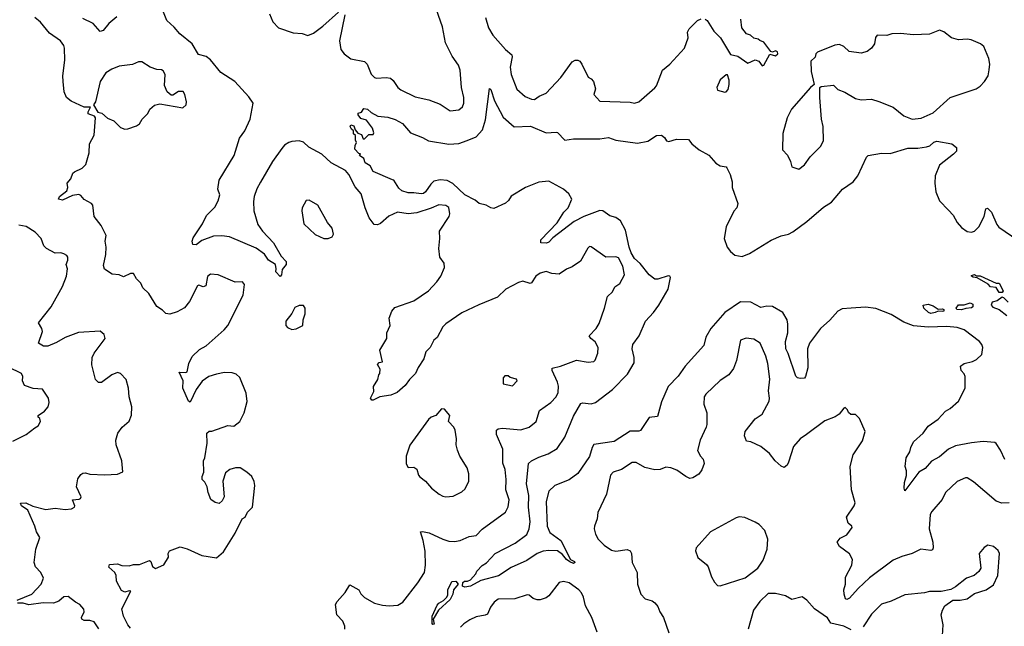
# Model space of a CAD drawing. Extents: x 1954678 to 2060275, y 904822 to 1016299.
# Tile 128 of 256: x 2019061 to 2025840, y 949475 to 953651. Entities that reach past the tile are written whole.
import ezdxf

# ---------------------------------------------------------------- set-up
doc = ezdxf.new("R2010")
doc.units = 0

msp = doc.modelspace()

# ---------------------------------------------------------------- linework, layer by layer
at = {"layer": '0CON20XD'}
for points in [[(2021298.6, 953685), (2021263.1, 953505), (2021273.1, 953445), (2021294.6, 953414.6), (2021340.3, 953380.3), (2021435, 953364), (2021452.5, 953345), (2021482, 953275), (2021503, 953253), (2021517.7, 953247.7), (2021585, 953252.5), (2021615, 953248), (2021633, 953233), (2021665, 953183.8), (2021685, 953167.5), (2021785, 953120), (2021878.3, 953098.3), (2021955, 953069.2), (2022025, 953024), (2022085, 953030.8), (2022110.3, 953049.7), (2022120, 953075), (2022118.6, 953115), (2022102.5, 953185), (2022093.5, 953303.5), (2022082, 953338), (2022039.3, 953399.3), (2021992.4, 953492.4), (2021971.9, 953601.9), (2021915.5, 953765)], [(2021879.3, 950119.3), (2021973.8, 950073.8), (2022015, 950060.6), (2022055, 950057.8), (2022094.5, 950065.5), (2022155, 950092.5), (2022205, 950098.8), (2022245.5, 950144.5), (2022405, 950260.8), (2022425, 950296.7), (2022431.1, 950345), (2022408.2, 950415), (2022410.9, 950485), (2022402.7, 950555), (2022388.6, 950598.6), (2022387.5, 950695), (2022344.7, 950795), (2022343.8, 950825), (2022356.2, 950833.8), (2022385, 950838.8), (2022512.1, 950827.9), (2022568, 950845), (2022617.5, 950885), (2022638.9, 950961.1), (2022717.5, 951015), (2022754.6, 951055.4), (2022767.8, 951085), (2022771.3, 951128.7), (2022765, 951156), (2022727.1, 951235), (2022727.5, 951252.5), (2022785, 951266.5), (2022895, 951307.5), (2022975, 951292), (2023015, 951298.8), (2023024.1, 951305.9), (2023042.5, 951355), (2023044.2, 951395), (2023023, 951433), (2022993.8, 951455), (2022981.2, 951475), (2023030, 951525), (2023050.3, 951559.7), (2023088.6, 951665), (2023108.6, 951745), (2023143, 951777), (2023158.8, 951811.2), (2023193.8, 951835), (2023224.2, 951895), (2023214.3, 951955), (2023185, 952011.2), (2023165, 952018), (2023096.1, 952016.1), (2022995, 952088), (2022985, 952088.8), (2022972.7, 952077.3), (2022921.2, 951988.8), (2022865, 951949.2), (2022825, 951932.5), (2022775, 951900), (2022725, 951904.3), (2022685, 951917.1), (2022645, 951906.2), (2022614.5, 951885), (2022585, 951839.2), (2022575, 951835.7), (2022525, 951850), (2022495, 951841.9), (2022409.2, 951795), (2022350.5, 951739.5), (2022221.3, 951688.7), (2022105, 951631.9), (2021995, 951557.1), (2021975, 951535.7), (2021935, 951462.5), (2021913.3, 951445), (2021888, 951395), (2021858, 951365), (2021844.4, 951315), (2021803.8, 951256.2), (2021785.5, 951215), (2021745.3, 951174.7), (2021715, 951133.1), (2021660, 951085), (2021617.5, 951065), (2021540, 951055), (2021495, 951032.5), (2021485, 951032.5), (2021477.5, 951045), (2021499.3, 951090.7), (2021497.5, 951125), (2021525.9, 951174.1), (2021533, 951207), (2021540, 951215), (2021542.5, 951245), (2021523.6, 951276.4), (2021535, 951290), (2021560, 951295), (2021540, 951375), (2021588.8, 951455), (2021588.8, 951495), (2021611.2, 951545), (2021603.9, 951596.1), (2021623.3, 951645), (2021645, 951668.8), (2021775, 951716), (2021876, 951785), (2021934.2, 951845), (2021960.8, 951885), (2021985.8, 951945), (2021983.8, 951975), (2021953.8, 952015), (2021946.2, 952075), (2021953.8, 952145), (2021951.2, 952195), (2022018.1, 952295), (2022021.9, 952315), (2022015, 952356.7), (2021995, 952372.5), (2021945.8, 952375.8), (2021895, 952353.1), (2021795, 952321.2), (2021735, 952313.9), (2021663.3, 952325), (2021602.6, 952297.4), (2021545, 952247.1), (2021525, 952238.6), (2021501.3, 952241.3), (2021466.9, 952286.9), (2021439.5, 952355), (2021412.2, 952452.2), (2021369.8, 952499.8), (2021326.9, 952585), (2021305, 952613.1), (2021205.8, 952665.8), (2021141.4, 952725), (2021052.4, 952772.4), (2021015, 952807.5), (2020986.4, 952816.4), (2020935, 952813.2), (2020915, 952806), (2020885, 952786.4), (2020866.4, 952765), (2020801.2, 952675), (2020718.2, 952531.8), (2020693.6, 952486.4), (2020676, 952434), (2020670.2, 952399.8), (2020672.1, 952335), (2020701.3, 952241.3), (2020731.9, 952195), (2020808.2, 952115), (2020862.2, 952022.2), (2020896, 951985), (2020896, 951965), (2020868.8, 951931.2), (2020863.3, 951895), (2020855, 951882.5), (2020824, 951915), (2020828, 951935), (2020822.2, 951965), (2020774.8, 951994.8), (2020747, 952037), (2020688.6, 952078.6), (2020506.7, 952155), (2020453.4, 952163.4), (2020395, 952161.1), (2020315, 952130), (2020275, 952101.8), (2020254.1, 952104.1), (2020247.5, 952125), (2020255, 952148), (2020320.6, 952245), (2020347.8, 952302.2), (2020405, 952359.2), (2020426.9, 952403.1), (2020438.6, 952445), (2020424.6, 952485), (2020435.2, 952545), (2020538.9, 952715), (2020575.4, 952834.6), (2020611.1, 952885), (2020647.8, 952965), (2020668, 953075), (2020638.6, 953118.6), (2020541.5, 953225), (2020447.1, 953287.1), (2020375, 953375.3), (2020345, 953397.1), (2020291.5, 953411.5), (2020248.8, 953485), (2020163.3, 953553.3), (2020125, 953599.7), (2020074.8, 953644.8), (2020046.5, 953713.5)], [(2020780.9, 953690.9), (2020805, 953636.2), (2020842, 953595), (2020945, 953560), (2021005, 953555.8), (2021045, 953542.5), (2021085, 953557.5), (2021147.5, 953605), (2021255, 953702)], [(2019825, 949462), (2019805, 949483.8), (2019775.4, 949545), (2019764.5, 949595), (2019826.2, 949716.2), (2019815, 949720), (2019785, 949710.8), (2019761.2, 949721.2), (2019727.5, 949785), (2019726.2, 949825), (2019716.2, 949845), (2019675, 949882.5), (2019680.3, 949899.7), (2019735, 949904.2), (2019765, 949893.5), (2019815, 949890.8), (2019845, 949900), (2019885, 949899.2), (2019955, 949927.5), (2019965, 949920), (2019975.9, 949885.9), (2019996.4, 949873.6), (2020053, 949897), (2020085, 949950), (2020082.5, 949975), (2020092.5, 949995), (2020165, 950022.5), (2020215, 950008.1), (2020315, 949962.5), (2020415, 949946.7), (2020465, 949987.5), (2020544, 950115), (2020592.5, 950215), (2020613, 950227), (2020630.5, 950259.5), (2020664.1, 950295.9), (2020680.8, 950445), (2020675, 950472.5), (2020658.8, 950505), (2020625, 950536.7), (2020580, 950565), (2020546.4, 950566.4), (2020507.5, 950555), (2020478.3, 950531.7), (2020458.8, 950475), (2020468.8, 950365), (2020455, 950337.5), (2020435, 950320), (2020406.1, 950326.1), (2020377.7, 950347.7), (2020359.2, 950395), (2020351.2, 950435), (2020336.2, 950466.2), (2020317.5, 950485), (2020317.5, 950505), (2020330, 950535), (2020327.5, 950615), (2020336.7, 950635), (2020352.5, 950735), (2020350, 950805), (2020365, 950817.5), (2020385, 950817.5), (2020495, 950856.7), (2020536.4, 950853.6), (2020576.4, 950883.6), (2020606, 950945), (2020628.1, 951021.9), (2020620.5, 951080.5), (2020577.6, 951187.6), (2020550.9, 951210.9), (2020525, 951220), (2020471.7, 951221.7), (2020415, 951211.1), (2020363.8, 951195), (2020317.3, 951162.7), (2020275.7, 951105), (2020235, 951017.5), (2020222.5, 951025), (2020183.3, 951115), (2020186.7, 951165), (2020160, 951225), (2020205, 951221.2), (2020213.9, 951226.1), (2020225.9, 951284.1), (2020248, 951332), (2020299.7, 951380.3), (2020344.3, 951405.7), (2020469.2, 951515), (2020494.2, 951545), (2020598.6, 951755), (2020608.3, 951828.3), (2020595, 951846.2), (2020545, 951844), (2020427.5, 951895), (2020375, 951899.2), (2020355, 951883.3), (2020342.5, 951817.5), (2020325, 951812.7), (2020295, 951822.5), (2020285, 951818), (2020229.2, 951710.8), (2020195, 951666.2), (2020145, 951638.8), (2020095.8, 951624.2), (2020068.3, 951628.3), (2020045, 951651.2), (2020005, 951676.2), (2019951.1, 951765), (2019910, 951805), (2019895, 951836.7), (2019865, 951867.5), (2019843.6, 951903.6), (2019825, 951903.3), (2019775, 951880), (2019745, 951893.8), (2019698.3, 951898.3), (2019645, 951932.5), (2019637.5, 951957.5), (2019654.3, 952035), (2019657.3, 952085), (2019650.6, 952125), (2019655.5, 952165), (2019622.8, 952232.8), (2019573.8, 952295), (2019564, 952375), (2019555, 952386), (2019505, 952414), (2019481.3, 952441.3), (2019467.4, 952447.4), (2019425, 952441.5), (2019355, 952409.3), (2019328, 952415), (2019335, 952432.5), (2019385, 952472), (2019392.9, 952495), (2019387.5, 952525), (2019414, 952555), (2019426.4, 952593.6), (2019437.7, 952602.3), (2019492.3, 952627.7), (2019515.8, 952654.2), (2019539.2, 952735), (2019542.5, 952795), (2019572.9, 952855), (2019582.5, 952975), (2019577, 952987), (2019533, 953003), (2019533, 953017), (2019548.3, 953048.3), (2019505, 953047.5), (2019415, 953090), (2019384.2, 953115), (2019367.5, 953155), (2019360, 953225), (2019358.8, 953265), (2019372, 953372), (2019370, 953455), (2019365, 953472.5), (2019341.2, 953505), (2019267.2, 953557.2), (2019205, 953632.9), (2019165.3, 953665.3)], [(2019729.5, 953670.5), (2019674.1, 953625), (2019635, 953575.5), (2019615, 953570), (2019566.9, 953625), (2019495, 953659.8)], [(2022268.6, 953665), (2022289.2, 953595), (2022319.2, 953545), (2022406, 953445), (2022448.9, 953408.9), (2022451.4, 953395), (2022437.1, 953325), (2022445, 953272.5), (2022483.4, 953173.4), (2022541.3, 953121.3), (2022585, 953102.5), (2022605, 953100.8), (2022636.7, 953125), (2022685, 953145.8), (2022786.2, 953253.8), (2022865, 953360), (2022885, 953372), (2022905, 953372), (2022918.8, 953365), (2022932, 953345), (2022974, 953255), (2022995, 953244), (2023012, 953225), (2023026.2, 953175), (2023013.8, 953135), (2023055, 953088.8), (2023265, 953082.9), (2023295, 953076.9), (2023325, 953084.3), (2023435, 953182), (2023445.7, 953195), (2023487.8, 953302.2), (2023537.5, 953345), (2023638, 953455), (2023662.5, 953525), (2023660, 953565), (2023671.2, 953588.8), (2023727.5, 953645), (2023753.9, 953656.1)], [(2023780, 953655), (2023793.3, 953645), (2023840.9, 953570.9), (2023885.4, 953525.4), (2023955, 953410), (2024005, 953400), (2024075, 953352.5), (2024125, 953374), (2024150, 953365), (2024173, 953333), (2024185, 953337.5), (2024225, 953412.5), (2024265, 953401.2), (2024280, 953415), (2024278.3, 953428.3), (2024265, 953436.7), (2024245, 953427.5), (2024231.7, 953431.7), (2024185, 953496.7), (2024156.4, 953506.4), (2024145, 953516.7), (2024115, 953522.5), (2024093.6, 953543.6), (2024065, 953552.5), (2024033.3, 953595), (2024026.7, 953653.3)], [(2024425, 952622.5), (2024465, 952652.5), (2024503, 952707), (2024575, 952778), (2024595, 952817.5), (2024593.3, 952915), (2024582.2, 952965), (2024570, 953115), (2024570, 953185), (2024578.3, 953191.7), (2024665, 953200), (2024695, 953169.2), (2024741.2, 953151.2), (2024815, 953107.1), (2024855, 953099.2), (2024925, 953104.3), (2024977.4, 953087.4), (2025075, 953049.2), (2025148.9, 952988.9), (2025205.8, 952965.8), (2025268, 952972), (2025349.4, 953010.6), (2025466.7, 953115), (2025645.5, 953174.5), (2025675, 953192), (2025704, 953225), (2025728, 953265), (2025736, 953305), (2025740, 953345), (2025732.7, 953382.7), (2025700, 953465), (2025676.7, 953485), (2025611.7, 953511.7), (2025585, 953515.6), (2025525, 953511.2), (2025476.7, 953525), (2025425, 953567.1), (2025395, 953578.6), (2025325, 953551.4), (2025215.7, 953545.7), (2025125, 953555.7), (2025065, 953552.5), (2025032.3, 953542.3), (2024965, 953543.8), (2024952.7, 953527.3), (2024946.7, 953485), (2024925.9, 953454.1), (2024895, 953431.2), (2024855, 953420), (2024772.7, 953432.7), (2024735, 953466.7), (2024705, 953480), (2024672.5, 953475), (2024555, 953426.2), (2024543.3, 953415), (2024538.3, 953391.7), (2024507.5, 953365), (2024510, 953295), (2024530, 953205), (2024506.7, 953183.3), (2024374, 953035), (2024346, 952975), (2024316.1, 952866.1), (2024313.3, 952755), (2024347.7, 952717.7), (2024368.8, 952675), (2024376.7, 952636.7), (2024425, 952622.5)], [(2019785, 952896), (2019805, 952900), (2019865, 952920), (2019885.9, 952934.1), (2019905, 952966.7), (2019943.3, 953005), (2019957.5, 953035), (2019988.3, 953061.7), (2020025, 953072.5), (2020185, 953043.3), (2020206.7, 953065), (2020210, 953085), (2020197.5, 953135), (2020185.8, 953155.8), (2020155, 953157.5), (2020115, 953130), (2020105, 953130), (2020077.5, 953155), (2020057, 953197), (2020063, 953273), (2020049.3, 953299.3), (2020036.4, 953306.4), (2020005, 953307.5), (2019960, 953325), (2019901.7, 953361.7), (2019878.3, 953361.7), (2019838.3, 953341.7), (2019745, 953331.2), (2019695, 953310.8), (2019655, 953285.7), (2019614.3, 953225), (2019582.5, 953085), (2019570, 953065), (2019600, 953015), (2019626.1, 953006.1), (2019665, 952973.3), (2019710, 952955), (2019755, 952908.8), (2019785, 952896)], [(2023915, 953151.2), (2023925, 953153.8), (2023938.8, 953171.2), (2023946.2, 953205), (2023946.2, 953235), (2023935, 953270), (2023925, 953270), (2023884.1, 953235.9), (2023860, 953185), (2023866.4, 953166.4), (2023915, 953151.2)], [(2025845, 950623.8), (2025815, 950686.2), (2025785, 950733.8), (2025775, 950740), (2025695, 950748.1), (2025615, 950738.2), (2025505, 950716.5), (2025455, 950694.3), (2025395, 950640.6), (2025338.9, 950611.1), (2025295, 950560), (2025251.2, 950535), (2025155, 950407.5), (2025150, 950425), (2025152.9, 950465), (2025166.8, 950513.2), (2025167.1, 950545), (2025157.1, 950575), (2025164.3, 950635), (2025190.8, 950675), (2025196, 950705), (2025215.5, 950744.5), (2025282.5, 950805), (2025315, 950852.5), (2025385, 950900), (2025435, 950955.7), (2025466.7, 950975), (2025524.2, 951025), (2025570, 951115), (2025570, 951195), (2025563.6, 951213.6), (2025543.8, 951235), (2025538.8, 951265), (2025565, 951284), (2025621.3, 951298.7), (2025648.2, 951311.8), (2025684.5, 951345.5), (2025692.7, 951395), (2025685.4, 951415), (2025668.5, 951435), (2025565, 951516.6), (2025515, 951531.5), (2025445, 951538.8), (2025317, 951533), (2025215, 951544.2), (2025149.4, 951569.4), (2025061.7, 951621.7), (2024955, 951662.5), (2024885, 951670.6), (2024785, 951665.6), (2024725, 951660), (2024695, 951644.2), (2024638.5, 951581.5), (2024574.4, 951525), (2024499.5, 951425), (2024484.5, 951384.5), (2024487.1, 951255), (2024472, 951195), (2024465, 951183.8), (2024435, 951181.2), (2024417.5, 951185), (2024405, 951196.2), (2024352.7, 951352.7), (2024335.4, 951385), (2024333.6, 951436.4), (2024348.9, 951495), (2024350.8, 951555), (2024344.4, 951585), (2024315, 951634.4), (2024245, 951675.4), (2024205, 951678.9), (2024165, 951670), (2024095, 951706.7), (2024025, 951709.2), (2023915, 951634.7), (2023820, 951525), (2023786.2, 951465), (2023772.3, 951407.7), (2023643.3, 951265), (2023595, 951197.5), (2023525.4, 951125), (2023479.6, 951020.4), (2023451.7, 950918.3), (2023395, 950911.5), (2023335, 950823.5), (2023322.9, 950817.1), (2023265, 950817.7), (2023155, 950747.6), (2023015, 950725.5), (2023001.5, 950705), (2022985.2, 950644.8), (2022904.2, 950525.8), (2022845, 950483.4), (2022745, 950444.2), (2022705, 950404.4), (2022686, 950335), (2022693.6, 950165), (2022711.1, 950121.1), (2022787.3, 950065), (2022853.6, 949933.6), (2022880.7, 949920.7), (2022883.3, 949915), (2022875, 949906.7), (2022848.8, 949918.8), (2022825, 949934), (2022799.1, 949969.1), (2022765, 949994.2), (2022705, 949997.5), (2022665, 949992.9), (2022625, 949976.7), (2022551.8, 949928.2), (2022445, 949879.5), (2022356.7, 949823.3), (2022235, 949790), (2022165, 949751.1), (2022125, 949744), (2022110.8, 949750.8), (2022112.9, 949777.1), (2022124.5, 949785.5), (2022145, 949785.8), (2022163.8, 949795), (2022202.5, 949835), (2022207.5, 949855), (2022245, 949893.8), (2022275, 949911.2), (2022335, 949975.8), (2022473.2, 950046.8), (2022552.6, 950107.4), (2022567.8, 950145), (2022576.7, 950195), (2022564.8, 950294.8), (2022567.4, 950375), (2022550.4, 950455), (2022565.3, 950595), (2022585.5, 950615), (2022635, 950640), (2022698.8, 950661.2), (2022761.7, 950698.3), (2022813.6, 950776.4), (2022875, 950922), (2022925, 951009.2), (2022935, 951014.2), (2022995, 951006.7), (2023025, 951014.4), (2023142.5, 951105), (2023245, 951210), (2023290.9, 951289.1), (2023292.5, 951325), (2023278.5, 951385), (2023282.5, 951415), (2023325.4, 951475), (2023369.4, 951575), (2023425, 951635.8), (2023461.4, 951685), (2023525.4, 951794.6), (2023541.2, 951875), (2023536.7, 951885), (2023525, 951888), (2023455.4, 951864.6), (2023435, 951864.6), (2023395, 951894.6), (2023333.4, 951973.4), (2023295, 952007), (2023271.5, 952045), (2023257.5, 952085), (2023232.8, 952202.8), (2023196.7, 952266.7), (2023165, 952290), (2023125, 952299.6), (2023075.9, 952335.9), (2023055, 952336.4), (2022945, 952296.8), (2022877.9, 952262.1), (2022731.8, 952148.2), (2022705, 952120), (2022687.5, 952112.5), (2022650, 952115), (2022650, 952135), (2022762.5, 952252.5), (2022808.5, 952325), (2022838, 952355), (2022862.7, 952415), (2022841.1, 952451.1), (2022805, 952483.9), (2022705, 952539.1), (2022635, 952532.1), (2022543.5, 952496.5), (2022444.3, 952435), (2022426.4, 952405), (2022405, 952387.1), (2022325, 952350.5), (2022304.5, 952354.5), (2022273.2, 952373.2), (2022223.8, 952385), (2022197.8, 952407.8), (2022126.4, 952445), (2022043.5, 952523.5), (2022005, 952543.4), (2021955, 952548.5), (2021911.8, 952538.2), (2021890.8, 952519.2), (2021855, 952465.6), (2021842, 952455), (2021825, 952451.5), (2021775, 952459.5), (2021735, 952457.8), (2021693.1, 952473.1), (2021670.9, 952490.9), (2021636.7, 952545), (2021628.3, 952548.3), (2021495, 952606.7), (2021474, 952644), (2021440, 952665), (2021430, 952695), (2021400, 952715), (2021408.3, 952728.3), (2021395, 952730), (2021368.3, 952758.3), (2021370, 952785), (2021380, 952805), (2021372.3, 952822.3), (2021372.5, 952852.5), (2021360, 952865), (2021360, 952885), (2021345, 952896), (2021335.8, 952915), (2021342.1, 952927.9), (2021360.6, 952920.6), (2021371.7, 952891.7), (2021390, 952870), (2021415, 952860), (2021425, 952830), (2021435, 952830), (2021465, 952860), (2021495, 952860), (2021499.3, 952870.7), (2021490, 952905), (2021450, 952960), (2021409.5, 952969.5), (2021392.5, 952995), (2021391.7, 953008.3), (2021415, 953013.3), (2021431.4, 953038.6), (2021456.2, 953035), (2021481.7, 953011.7), (2021527.7, 952987.7), (2021595, 952980.8), (2021646.7, 952963.3), (2021696, 952935), (2021752, 952872), (2021835, 952840), (2021876.6, 952816.6), (2022015, 952792.7), (2022085, 952799.5), (2022141.2, 952818.8), (2022205, 952844.2), (2022246.7, 952893.3), (2022268.9, 952961.1), (2022295, 953177.5), (2022305, 953170), (2022331.1, 953091.1), (2022390.8, 952980.8), (2022465, 952913.3), (2022577.1, 952917.1), (2022685, 952871.6), (2022755, 952876.7), (2022765, 952873.3), (2022815, 952822), (2022875, 952830.6), (2023055, 952831.2), (2023115, 952840), (2023165, 952821.4), (2023315, 952801.4), (2023385, 952814.2), (2023445, 952852.5), (2023480, 952855), (2023499.5, 952839.5), (2023515, 952816.7), (2023531.2, 952811.2), (2023582.7, 952827.3), (2023665, 952826), (2023688.8, 952795), (2023740, 952755), (2023805, 952717.8), (2023855, 952662.9), (2023885, 952644), (2023925, 952636.7), (2023930.7, 952630.7), (2023953.8, 952585), (2023966.7, 952535), (2023966.7, 952495), (2024004.5, 952385), (2023998.1, 952355), (2023978, 952332), (2023924.2, 952225), (2023911.9, 952145), (2023932.9, 952085), (2023955.6, 952055), (2023985, 952030), (2024035, 952021.2), (2024085, 952040.9), (2024235, 952132.4), (2024305, 952163.8), (2024353.3, 952175), (2024385, 952189.4), (2024480.7, 952260.7), (2024595, 952361.1), (2024650.8, 952395), (2024726.7, 952485), (2024798.8, 952535), (2024832, 952575), (2024891.2, 952705), (2024903.3, 952715), (2024995, 952730.8), (2025055, 952728.6), (2025175, 952765.7), (2025245, 952766.7), (2025305, 952775.5), (2025327.9, 952782.1), (2025355, 952807.1), (2025375, 952814.2), (2025480, 952795), (2025511.7, 952771.7), (2025510, 952745), (2025491.2, 952725), (2025395, 952650), (2025363.3, 952576.7), (2025361.5, 952525), (2025368.1, 952465), (2025395, 952404), (2025455, 952338.6), (2025487.1, 952305), (2025515.8, 952255), (2025545, 952220.8), (2025585, 952193.1), (2025615, 952188.6), (2025635.4, 952194.6), (2025665, 952224), (2025700.5, 952295), (2025712.3, 952347.7), (2025725, 952353.3), (2025752.9, 952325), (2025789.8, 952239.8), (2025802.7, 952222.7), (2025933.8, 952133.8)], [(2021185, 952143.3), (2021213, 952157), (2021222.5, 952175), (2021213.3, 952215), (2021180, 952255), (2021113.9, 952373.9), (2021055, 952407.5), (2021033, 952407), (2021006.7, 952355), (2021003.3, 952335), (2021016.7, 952245), (2021095, 952171.2), (2021155, 952143.8), (2021185, 952143.3)], [(2019043.8, 949655), (2019145, 949696.7), (2019209.1, 949765), (2019225.7, 949805), (2019207.1, 949845), (2019170, 949885), (2019161.1, 949915), (2019173.2, 950006.8), (2019200, 950085), (2019176, 950125), (2019166, 950165), (2019116.2, 950275), (2019073.1, 950305), (2019067, 950323), (2019102.5, 950325), (2019151.1, 950301.1), (2019241.1, 950278.9), (2019305, 950286.9), (2019375, 950278), (2019417.3, 950282.7), (2019437.5, 950295), (2019440, 950305), (2019423.6, 950346.4), (2019469.7, 950350.3), (2019480, 950355), (2019483.8, 950365), (2019452.5, 950435), (2019461.1, 950488.9), (2019481.3, 950518.7), (2019495, 950530), (2019515, 950532), (2019545, 950522.9), (2019647.7, 950517.7), (2019735, 950522), (2019771.7, 950538.3), (2019764.4, 950615), (2019726.1, 950725), (2019722.7, 950755), (2019736.5, 950805), (2019767.1, 950845), (2019815, 950888), (2019831.3, 950928.7), (2019833.1, 950985), (2019814.4, 951055), (2019809.4, 951115), (2019794.3, 951174.3), (2019755, 951215.7), (2019735, 951222.9), (2019696.2, 951205), (2019625, 951152.5), (2019603.2, 951153.2), (2019583.6, 951173.6), (2019558.7, 951275), (2019560.4, 951325), (2019574.2, 951355.8), (2019650, 951455), (2019643.6, 951483.6), (2019615, 951507.5), (2019465, 951496.2), (2019375, 951462.5), (2019315, 951428.9), (2019254.1, 951404.1), (2019225, 951402.9), (2019191.2, 951425), (2019218.1, 951505), (2019214, 951525), (2019191.2, 951565), (2019277.5, 951675), (2019355.8, 951815), (2019384.2, 951885), (2019390, 951935), (2019381.2, 951965), (2019392.5, 951995), (2019392.5, 952015), (2019385, 952027.5), (2019365, 952040), (2019345, 952046.2), (2019305, 952043.3), (2019245, 952076.2), (2019226.7, 952095), (2019210, 952145), (2019167.3, 952187.3), (2019105, 952226.5), (2019054.5, 952235.5)], [(2025825, 951772.5), (2025805, 951772.5), (2025785, 951807.5), (2025745, 951812.5), (2025729.2, 951829.2), (2025652.5, 951872.5), (2025625, 951877.5), (2025613.3, 951885), (2025615, 951890), (2025633.9, 951896.1), (2025648.3, 951888.3), (2025673.6, 951886.4), (2025785, 951837.5), (2025805, 951836), (2025833.3, 951785), (2025825, 951772.5)], [(2025867.5, 951705), (2025836.4, 951736.4), (2025825, 951740), (2025790, 951715), (2025756.2, 951705), (2025750.6, 951685), (2025761.4, 951671.4), (2025803.8, 951655), (2025857.1, 951615)], [(2020935, 951517.5), (2020965, 951522.5), (2021010, 951545), (2021012.5, 951585), (2021027.5, 951625), (2021027.5, 951665), (2021015, 951682.5), (2020985, 951683.3), (2020955, 951670), (2020935, 951627.5), (2020893.8, 951575), (2020893.8, 951545), (2020905, 951532.5), (2020935, 951517.5)], [(2025335, 951628.2), (2025317.5, 951635), (2025285.5, 951665), (2025281.4, 951685), (2025315, 951691.8), (2025350.6, 951680.6), (2025385, 951657.1), (2025415, 951660.5), (2025425, 951655.8), (2025422.9, 951645), (2025415, 951641.3), (2025385, 951643.6), (2025365, 951634.7), (2025335, 951628.2)], [(2025545, 951652.5), (2025514, 951655), (2025509.2, 951665), (2025525, 951687.5), (2025565, 951688.1), (2025605, 951702.2), (2025623.1, 951693.1), (2025623.1, 951675), (2025615, 951666.9), (2025575, 951663.1), (2025545, 951652.5)], [(2025873.9, 950323.9), (2025822.3, 950322.3), (2025785, 950336.2), (2025628.3, 950468.3), (2025585, 950496.2), (2025572.7, 950497.3), (2025515, 950472.5), (2025434.5, 950395.5), (2025412.1, 950347.9), (2025340.8, 950265), (2025330.8, 950245), (2025323.3, 950145), (2025347.9, 950055), (2025350.6, 950015), (2025345, 950001.2), (2025335, 949997.1), (2025264.6, 950005.4), (2025205, 949976.4), (2025135, 949956.4), (2025075, 949930.5), (2024912.2, 949807.8), (2024834.4, 949735), (2024775, 949668.6), (2024755, 949660), (2024746.7, 949665), (2024736.6, 949696.6), (2024735.6, 949725), (2024747.9, 949765), (2024747.7, 949812.3), (2024791.2, 949895), (2024795.6, 949935), (2024775, 949973.8), (2024704.5, 950024.5), (2024690, 950055), (2024709.2, 950080.8), (2024755, 950103.8), (2024792.5, 950155), (2024790, 950165), (2024765.8, 950185.8), (2024754, 950225), (2024806.9, 950305), (2024812.9, 950325), (2024789.2, 950415), (2024780, 950575), (2024800, 950655), (2024865, 950752.5), (2024883.3, 950815), (2024842.5, 950905), (2024815, 950932.5), (2024783.9, 950933.9), (2024767, 950947), (2024760, 950965), (2024745, 950980), (2024735, 950977.5), (2024703.3, 950935), (2024675, 950917.1), (2024605, 950889.2), (2024478.8, 950795), (2024434.5, 950765.5), (2024387.9, 950712.1), (2024355.5, 950604.5), (2024345, 950583.3), (2024325, 950568.8), (2024305, 950576.7), (2024263, 950613), (2024224.2, 950665), (2024165, 950712.9), (2024095, 950745.7), (2024065, 950750), (2024052, 950785), (2024056, 950815), (2024125, 950904), (2024174, 950935), (2024221.5, 951025), (2024224.4, 951045), (2024215.6, 951095), (2024226.2, 951175), (2024212.2, 951285), (2024198.5, 951335), (2024159.2, 951425), (2024115, 951452), (2024062.7, 951457.3), (2024023.8, 951445), (2023995.6, 951305), (2023975, 951250), (2023944.1, 951205.9), (2023885, 951167.1), (2023785, 951073.8), (2023774.2, 951055), (2023772.5, 951005), (2023791.9, 950945), (2023792.2, 950865), (2023788.1, 950845), (2023745.7, 950755), (2023728, 950685), (2023748.8, 950645), (2023766.2, 950625), (2023774, 950595), (2023757, 950553), (2023737, 950523), (2023695, 950496.2), (2023675, 950493.3), (2023646.7, 950505), (2023585, 950550), (2023545, 950565.8), (2023510.5, 950569.5), (2023470, 950555), (2023435, 950552.9), (2023365, 950567.8), (2023305, 950602.5), (2023278.3, 950601.7), (2023205, 950554), (2023146.7, 950535), (2023128.8, 950515), (2023102, 950385), (2023040.8, 950259.2), (2023036.9, 950215), (2023018, 950165), (2023017.5, 950145), (2023025, 950110), (2023044.3, 950075), (2023085, 950032.5), (2023135, 950000), (2023165, 949993.1), (2023244.2, 950004.2), (2023264.3, 949994.3), (2023272.5, 949975), (2023278.8, 949915), (2023312, 949845), (2023314, 949765), (2023336.7, 949695), (2023367.5, 949665), (2023415, 949650), (2023435, 949636.7), (2023455, 949611.2), (2023467.5, 949575), (2023494.3, 949535), (2023530.3, 949430.3)], [(2019015, 950749.2), (2019105.5, 950794.5), (2019165, 950841.2), (2019188.8, 950855), (2019203.3, 950885), (2019200, 950905), (2019187.5, 950915), (2019187.5, 950925), (2019231.2, 950955), (2019256.2, 950985), (2019264, 951015), (2019258.8, 951045), (2019217, 951107), (2019155, 951110.8), (2019095, 951133.3), (2019080, 951165), (2019083.8, 951195), (2019073.8, 951215), (2018985, 951258.1)], [(2022455, 951130), (2022486.7, 951165), (2022482.5, 951175), (2022438.3, 951188.3), (2022425, 951200), (2022401.7, 951198.3), (2022390, 951185), (2022390, 951145), (2022455, 951130)], [(2021995, 950366), (2022045, 950371.2), (2022105, 950400), (2022127.9, 950422.1), (2022154.2, 950475), (2022154.2, 950525), (2022142.9, 950565), (2022090.8, 950645), (2022075, 950687.5), (2022065.8, 950725), (2022068, 950765), (2022058.8, 950825), (2022050, 950845), (2022012.5, 950885), (2022022.5, 950925), (2021985, 950970), (2021965, 950972.5), (2021926.7, 950925), (2021894.4, 950915.6), (2021875, 950898.8), (2021747.7, 950722.3), (2021722, 950645), (2021722.3, 950592.3), (2021735, 950567.5), (2021775, 950570), (2021795.9, 950555.9), (2021805.9, 950515.9), (2021815, 950503.3), (2021855, 950473.3), (2021896.7, 950425), (2021950, 950385), (2021975, 950370), (2021995, 950366)], [(2023885, 949753.8), (2024055, 949807.5), (2024143.8, 949875), (2024180.3, 949929.7), (2024208, 950005), (2024211.2, 950075), (2024192.5, 950135), (2024152.5, 950175), (2024125, 950192.5), (2024053, 950223), (2024015, 950227.5), (2023995, 950222.5), (2023816.7, 950125), (2023718.8, 950015), (2023714.2, 949994.2), (2023729.5, 949949.5), (2023790.5, 949900.5), (2023801.2, 949885), (2023823.3, 949815), (2023845, 949777.5), (2023865, 949756.7), (2023885, 949753.8)], [(2021298.8, 949455), (2021298.8, 949475), (2021285, 949510), (2021244.2, 949554.2), (2021236.2, 949625), (2021245.8, 949645), (2021302.2, 949707.8), (2021335, 949760), (2021395, 949726.7), (2021409.3, 949699.3), (2021435, 949672.9), (2021504, 949634), (2021559.2, 949619.2), (2021605, 949615.3), (2021665, 949621.2), (2021700.2, 949639.8), (2021802.7, 949775), (2021847.9, 949845), (2021856.2, 949895), (2021852.1, 949992.1), (2021840, 950065), (2021821.2, 950125), (2021835, 950127.8), (2021879.3, 950119.3)], [(2025412.5, 949375), (2025418.6, 949485), (2025406.1, 949553.9), (2025413.8, 949585), (2025430, 949615), (2025486.1, 949653.9), (2025535.8, 949654.2), (2025585.6, 949664.4), (2025635, 949700), (2025715, 949726.7), (2025765, 949760), (2025796.7, 949825), (2025806, 949975), (2025797.3, 949997.3), (2025765, 950023.3), (2025726.1, 950033.9), (2025702, 950018), (2025666.7, 949975), (2025678.8, 949875), (2025665, 949852.5), (2025632.5, 949825), (2025580, 949805), (2025505, 949746.2), (2025471.7, 949728.3), (2025406.1, 949713.9), (2025325, 949713.3), (2025290, 949705), (2025155, 949692.5), (2025061.7, 949648.3), (2024995, 949626.9), (2024925, 949558.8), (2024868.7, 949471.3)], [(2021905, 949486.7), (2021900.8, 949495), (2021901.4, 949545), (2021935, 949620), (2021947.1, 949635), (2021978.3, 949651.7), (2022003.1, 949675), (2022009.3, 949690.7), (2022008.1, 949725), (2022037.5, 949782.5), (2022065, 949784.4), (2022079.2, 949765), (2022048.6, 949725), (2022044.4, 949695), (2022025, 949658.8), (2021944.4, 949585.6), (2021907.5, 949525), (2021915, 949490), (2021905, 949486.7)], [(2023037.5, 949435), (2023000, 949535), (2022957.5, 949615), (2022943.5, 949675), (2022928.1, 949705), (2022910.8, 949725), (2022845, 949772.9), (2022805, 949782.9), (2022775, 949775.8), (2022704, 949685), (2022685, 949671.4), (2022645, 949658.1), (2022625, 949656.9), (2022595.7, 949665.7), (2022568.3, 949688.3), (2022555, 949691.2), (2022470, 949665), (2022355, 949661.4), (2022328.1, 949641.9), (2022303.6, 949606.4), (2022281.3, 949558.7), (2022265, 949550.6), (2022205, 949540.6), (2022160.8, 949519.2), (2022118, 949492), (2022095, 949468.6)], [(2024785, 949450), (2024735, 949475.5), (2024645, 949496.7), (2024622.1, 949532.1), (2024534, 949595), (2024480, 949655), (2024447.5, 949677.5), (2024378.3, 949658.3), (2024334.4, 949684.4), (2024265, 949701.2), (2024215, 949701.2), (2024156, 949645), (2024113.3, 949585), (2024075.6, 949455)], [(2019605, 949456.7), (2019574, 949505), (2019544, 949514), (2019505, 949515.7), (2019488.8, 949525), (2019487.5, 949535), (2019504.5, 949575), (2019502.5, 949592.5), (2019475, 949624.3), (2019445, 949640), (2019395, 949680), (2019365, 949677.1), (2019331.7, 949648.3), (2019295, 949633.3), (2019223.4, 949636.6), (2019125, 949622.5), (2019085, 949633.1), (2019045, 949634.3)]]:
    msp.add_lwpolyline(points, dxfattribs=at)

doc.saveas('drawing.dxf')
